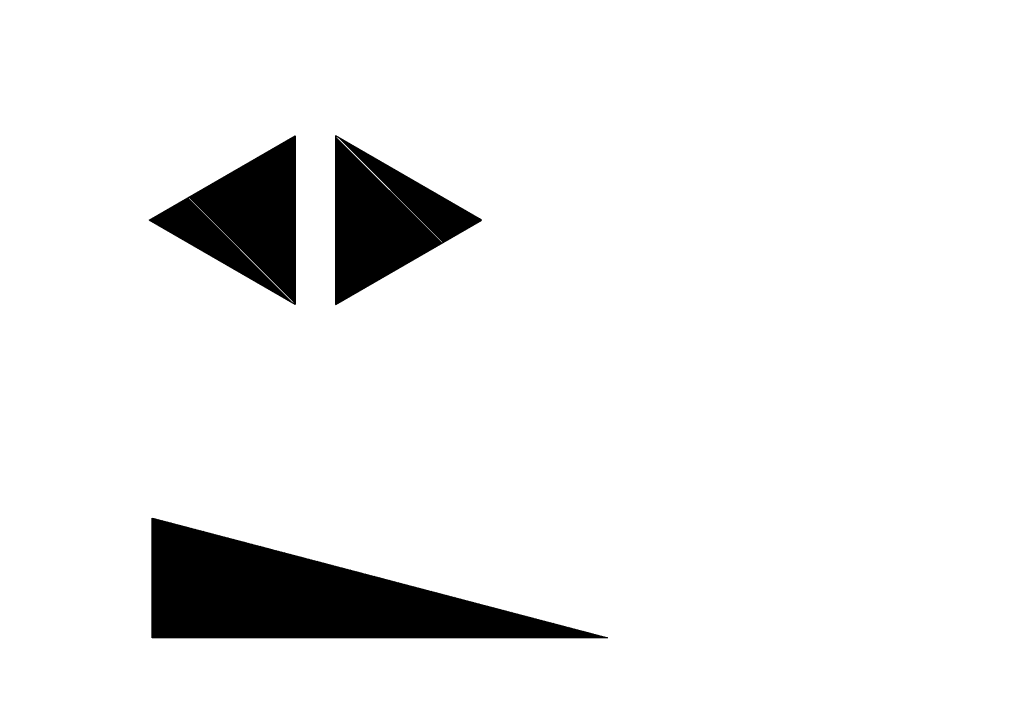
# Model space of a CAD drawing. Extents: x 0 to 1135, y 0 to 420.
# Tile 44 of 50: x 1054 to 1067, y 160 to 169. Entities that reach past the tile are written whole.
import ezdxf

# ---------------------------------------------------------------- set-up
doc = ezdxf.new("R2010")
doc.units = 0
doc.header["$LTSCALE"] = 2
doc.header["$MEASUREMENT"] = 0
doc.linetypes.add('AUSGEZOGEN', pattern=[0])
doc.layers.get('0').update_dxf_attribs({"linetype": 'AUSGEZOGEN'})
doc.layers.add('FBR', color=8, linetype='CONTINUOUS')
doc.layers.add('LEGENDE', color=7, linetype='AUSGEZOGEN')

# ---------------------------------------------------------------- blocks, each defined once
blk = doc.blocks.new('*X17')
at = {"color": 0}
for p, q in [((377.825, 182.257), (377.996, 182.428)), ((377.837, 182.277), (377.993, 182.434)), ((377.849, 182.298), (377.99, 182.439)), ((377.861, 182.319), (377.986, 182.445)), ((377.873, 182.34), (377.983, 182.45)), ((377.885, 182.361), (377.98, 182.456)), ((377.897, 182.382), (377.977, 182.462)), ((377.909, 182.403), (377.973, 182.467)), ((377.921, 182.424), (377.97, 182.473)), ((377.933, 182.445), (377.967, 182.478)), ((377.945, 182.466), (377.964, 182.484)), ((377.607, 181.88), (378.054, 182.327)), ((377.619, 181.901), (378.051, 182.333)), ((377.631, 181.922), (378.048, 182.338)), ((377.644, 181.943), (378.045, 182.344)), ((377.656, 181.964), (378.041, 182.35)), ((377.668, 181.985), (378.038, 182.355)), ((377.68, 182.006), (378.035, 182.361)), ((377.692, 182.027), (378.032, 182.366)), ((377.704, 182.047), (378.028, 182.372)), ((377.716, 182.068), (378.025, 182.378)), ((377.728, 182.089), (378.022, 182.383)), ((377.74, 182.11), (378.019, 182.389)), ((377.752, 182.131), (378.016, 182.394)), ((377.764, 182.152), (378.012, 182.4)), ((377.776, 182.173), (378.009, 182.406)), ((377.788, 182.194), (378.006, 182.411)), ((377.8, 182.215), (378.003, 182.417)), ((377.813, 182.236), (377.999, 182.422)), ((377.39, 181.504), (378.113, 182.226)), ((377.402, 181.525), (378.109, 182.232)), ((377.414, 181.546), (378.106, 182.238)), ((377.426, 181.566), (378.103, 182.243)), ((377.438, 181.587), (378.1, 182.249)), ((377.45, 181.608), (378.096, 182.254)), ((377.462, 181.629), (378.093, 182.26)), ((377.474, 181.65), (378.09, 182.266)), ((377.487, 181.671), (378.087, 182.271)), ((377.499, 181.692), (378.083, 182.277)), ((377.511, 181.713), (378.08, 182.282)), ((377.523, 181.734), (378.077, 182.288)), ((377.535, 181.755), (378.074, 182.294)), ((377.547, 181.776), (378.071, 182.299)), ((377.559, 181.796), (378.067, 182.305)), ((377.571, 181.817), (378.064, 182.31)), ((377.583, 181.838), (378.061, 182.316)), ((377.595, 181.859), (378.058, 182.322)), ((377.173, 181.127), (378.171, 182.125)), ((377.185, 181.148), (378.168, 182.131)), ((377.197, 181.169), (378.164, 182.137)), ((377.209, 181.19), (378.161, 182.142)), ((377.221, 181.211), (378.158, 182.148)), ((377.233, 181.232), (378.155, 182.153)), ((377.245, 181.253), (378.151, 182.159)), ((377.257, 181.274), (378.148, 182.165)), ((377.269, 181.295), (378.145, 182.17)), ((377.281, 181.316), (378.142, 182.176)), ((377.293, 181.336), (378.138, 182.181)), ((377.305, 181.357), (378.135, 182.187)), ((377.318, 181.378), (378.132, 182.193)), ((377.33, 181.399), (378.129, 182.198)), ((377.342, 181.42), (378.126, 182.204)), ((377.354, 181.441), (378.122, 182.209)), ((377.366, 181.462), (378.119, 182.215)), ((377.378, 181.483), (378.116, 182.221)), ((377.107, 180.991), (378.197, 182.081)), ((377.112, 181.023), (378.187, 182.097)), ((377.116, 180.991), (378.2, 182.075)), ((377.124, 181.044), (378.184, 182.103)), ((377.125, 180.991), (378.203, 182.069)), ((377.133, 180.991), (378.206, 182.064)), ((377.136, 181.065), (378.181, 182.109)), ((377.142, 180.991), (378.21, 182.058)), ((377.148, 181.085), (378.177, 182.114)), ((377.151, 180.991), (378.213, 182.053)), ((377.16, 180.991), (378.216, 182.047)), ((377.161, 181.106), (378.174, 182.12)), ((377.169, 180.991), (378.219, 182.041)), ((377.178, 180.991), (378.223, 182.036)), ((377.186, 180.991), (378.226, 182.03)), ((377.195, 180.991), (378.229, 182.025)), ((377.204, 180.991), (378.232, 182.019)), ((377.213, 180.991), (378.236, 182.013)), ((377.222, 180.991), (378.239, 182.008)), ((377.231, 180.991), (378.242, 182.002)), ((377.239, 180.991), (378.245, 181.997)), ((377.248, 180.991), (378.248, 181.991)), ((377.257, 180.991), (378.252, 181.985)), ((377.266, 180.991), (378.255, 181.98)), ((377.275, 180.991), (378.258, 181.974)), ((377.284, 180.991), (378.261, 181.969)), ((377.292, 180.991), (378.265, 181.963)), ((377.301, 180.991), (378.268, 181.957)), ((377.31, 180.991), (378.271, 181.952)), ((377.319, 180.991), (378.274, 181.946)), ((377.328, 180.991), (378.278, 181.941)), ((377.337, 180.991), (378.281, 181.935)), ((377.346, 180.991), (378.284, 181.929)), ((377.354, 180.991), (378.287, 181.924)), ((377.363, 180.991), (378.291, 181.918)), ((377.372, 180.991), (378.294, 181.913)), ((377.381, 180.991), (378.297, 181.907)), ((377.39, 180.991), (378.3, 181.901)), ((377.399, 180.991), (378.303, 181.896)), ((377.407, 180.991), (378.307, 181.89)), ((377.416, 180.991), (378.31, 181.884)), ((377.425, 180.991), (378.313, 181.879)), ((377.434, 180.991), (378.316, 181.873)), ((377.443, 180.991), (378.32, 181.868)), ((377.452, 180.991), (378.323, 181.862)), ((377.46, 180.991), (378.326, 181.856)), ((377.469, 180.991), (378.329, 181.851)), ((377.478, 180.991), (378.333, 181.845)), ((377.487, 180.991), (378.336, 181.84)), ((377.496, 180.991), (378.339, 181.834)), ((377.505, 180.991), (378.342, 181.828)), ((377.513, 180.991), (378.346, 181.823)), ((377.522, 180.991), (378.349, 181.817)), ((377.531, 180.991), (378.352, 181.812)), ((377.54, 180.991), (378.355, 181.806)), ((377.549, 180.991), (378.358, 181.8)), ((377.558, 180.991), (378.362, 181.795)), ((377.566, 180.991), (378.365, 181.789)), ((377.575, 180.991), (378.368, 181.784)), ((377.584, 180.991), (378.371, 181.778)), ((377.593, 180.991), (378.375, 181.772)), ((377.602, 180.991), (378.378, 181.767)), ((377.611, 180.991), (378.381, 181.761)), ((377.62, 180.991), (378.384, 181.756)), ((377.628, 180.991), (378.388, 181.75)), ((377.637, 180.991), (378.391, 181.744)), ((377.646, 180.991), (378.394, 181.739)), ((377.655, 180.991), (378.397, 181.733)), ((377.664, 180.991), (378.401, 181.728)), ((377.673, 180.991), (378.404, 181.722)), ((377.681, 180.991), (378.407, 181.716)), ((377.69, 180.991), (378.41, 181.711)), ((377.699, 180.991), (378.413, 181.705)), ((377.708, 180.991), (378.417, 181.7)), ((377.717, 180.991), (378.42, 181.694)), ((377.726, 180.991), (378.423, 181.688)), ((377.734, 180.991), (378.426, 181.683)), ((377.743, 180.991), (378.43, 181.677)), ((377.752, 180.991), (378.433, 181.672)), ((377.761, 180.991), (378.436, 181.666)), ((377.77, 180.991), (378.439, 181.66)), ((377.779, 180.991), (378.443, 181.655)), ((377.787, 180.991), (378.446, 181.649)), ((377.796, 180.991), (378.449, 181.644)), ((377.805, 180.991), (378.452, 181.638)), ((377.814, 180.991), (378.456, 181.632)), ((377.823, 180.991), (378.459, 181.627)), ((377.832, 180.991), (378.462, 181.621)), ((377.84, 180.991), (378.465, 181.616)), ((377.849, 180.991), (378.468, 181.61)), ((377.858, 180.991), (378.472, 181.604)), ((377.867, 180.991), (378.475, 181.599)), ((377.876, 180.991), (378.478, 181.593)), ((377.885, 180.991), (378.481, 181.588)), ((377.894, 180.991), (378.485, 181.582)), ((377.902, 180.991), (378.488, 181.576)), ((377.911, 180.991), (378.491, 181.571)), ((377.92, 180.991), (378.494, 181.565)), ((377.929, 180.991), (378.498, 181.559)), ((377.938, 180.991), (378.501, 181.554)), ((377.947, 180.991), (378.504, 181.548)), ((377.955, 180.991), (378.507, 181.543)), ((377.964, 180.991), (378.511, 181.537)), ((377.973, 180.991), (378.514, 181.531)), ((377.982, 180.991), (378.517, 181.526)), ((377.991, 180.991), (378.52, 181.52)), ((378, 180.991), (378.523, 181.515)), ((378.008, 180.991), (378.527, 181.509)), ((378.017, 180.991), (378.53, 181.503)), ((378.026, 180.991), (378.533, 181.498)), ((378.035, 180.991), (378.536, 181.492)), ((378.044, 180.991), (378.54, 181.487)), ((378.053, 180.991), (378.543, 181.481)), ((378.061, 180.991), (378.546, 181.475)), ((378.07, 180.991), (378.549, 181.47)), ((378.079, 180.991), (378.553, 181.464)), ((378.088, 180.991), (378.556, 181.459)), ((378.097, 180.991), (378.559, 181.453)), ((378.106, 180.991), (378.562, 181.447)), ((378.114, 180.991), (378.565, 181.442)), ((378.123, 180.991), (378.569, 181.436)), ((378.132, 180.991), (378.572, 181.431)), ((378.141, 180.991), (378.575, 181.425)), ((378.15, 180.991), (378.578, 181.419)), ((378.159, 180.991), (378.582, 181.414)), ((378.168, 180.991), (378.585, 181.408)), ((378.176, 180.991), (378.588, 181.403)), ((378.185, 180.991), (378.591, 181.397)), ((378.194, 180.991), (378.595, 181.391)), ((378.203, 180.991), (378.598, 181.386)), ((378.212, 180.991), (378.601, 181.38)), ((378.221, 180.991), (378.604, 181.375)), ((378.229, 180.991), (378.608, 181.369)), ((378.238, 180.991), (378.611, 181.363)), ((378.247, 180.991), (378.614, 181.358)), ((378.256, 180.991), (378.617, 181.352)), ((378.265, 180.991), (378.62, 181.347)), ((378.274, 180.991), (378.624, 181.341)), ((378.282, 180.991), (378.627, 181.335)), ((378.291, 180.991), (378.63, 181.33)), ((378.3, 180.991), (378.633, 181.324)), ((378.309, 180.991), (378.637, 181.319)), ((378.318, 180.991), (378.64, 181.313)), ((378.327, 180.991), (378.643, 181.307)), ((378.335, 180.991), (378.646, 181.302)), ((378.344, 180.991), (378.65, 181.296)), ((378.353, 180.991), (378.653, 181.291)), ((378.362, 180.991), (378.656, 181.285)), ((378.371, 180.991), (378.659, 181.279)), ((378.38, 180.991), (378.663, 181.274)), ((378.388, 180.991), (378.666, 181.268)), ((378.397, 180.991), (378.669, 181.262)), ((378.406, 180.991), (378.672, 181.257)), ((378.415, 180.991), (378.675, 181.251)), ((378.424, 180.991), (378.679, 181.246)), ((378.433, 180.991), (378.682, 181.24)), ((378.442, 180.991), (378.685, 181.234)), ((378.45, 180.991), (378.688, 181.229)), ((378.459, 180.991), (378.692, 181.223)), ((378.468, 180.991), (378.695, 181.218)), ((378.477, 180.991), (378.698, 181.212)), ((378.486, 180.991), (378.701, 181.206)), ((378.495, 180.991), (378.705, 181.201)), ((378.503, 180.991), (378.708, 181.195)), ((378.512, 180.991), (378.711, 181.19)), ((378.521, 180.991), (378.714, 181.184)), ((378.53, 180.991), (378.718, 181.178)), ((378.539, 180.991), (378.721, 181.173)), ((378.548, 180.991), (378.724, 181.167)), ((378.556, 180.991), (378.727, 181.162)), ((378.565, 180.991), (378.73, 181.156)), ((378.574, 180.991), (378.734, 181.15)), ((378.583, 180.991), (378.737, 181.145)), ((378.592, 180.991), (378.74, 181.139)), ((378.601, 180.991), (378.743, 181.134)), ((378.609, 180.991), (378.747, 181.128)), ((378.618, 180.991), (378.75, 181.122)), ((378.627, 180.991), (378.753, 181.117)), ((378.636, 180.991), (378.756, 181.111)), ((378.645, 180.991), (378.76, 181.106)), ((378.654, 180.991), (378.763, 181.1)), ((378.662, 180.991), (378.766, 181.094)), ((378.671, 180.991), (378.769, 181.089)), ((378.68, 180.991), (378.773, 181.083)), ((378.689, 180.991), (378.776, 181.078)), ((378.698, 180.991), (378.779, 181.072)), ((378.707, 180.991), (378.782, 181.066)), ((378.716, 180.991), (378.785, 181.061)), ((378.724, 180.991), (378.789, 181.055)), ((378.733, 180.991), (378.792, 181.05)), ((378.742, 180.991), (378.795, 181.044)), ((378.751, 180.991), (378.798, 181.038)), ((378.76, 180.991), (378.802, 181.033)), ((378.769, 180.991), (378.805, 181.027)), ((378.777, 180.991), (378.808, 181.022)), ((378.786, 180.991), (378.811, 181.016)), ((378.795, 180.991), (378.815, 181.01)), ((378.804, 180.991), (378.818, 181.005)), ((378.813, 180.991), (378.821, 180.999)), ((377.099, 180.568), (377.108, 180.577)), ((377.102, 180.562), (377.117, 180.577)), ((377.106, 180.556), (377.126, 180.577)), ((377.109, 180.551), (377.135, 180.577)), ((377.112, 180.545), (377.144, 180.577)), ((377.115, 180.54), (377.153, 180.577)), ((377.119, 180.534), (377.161, 180.577)), ((377.122, 180.528), (377.17, 180.577)), ((377.125, 180.523), (377.179, 180.577)), ((377.128, 180.517), (377.188, 180.577)), ((377.131, 180.512), (377.197, 180.577)), ((377.135, 180.506), (377.206, 180.577)), ((377.138, 180.5), (377.214, 180.577)), ((377.141, 180.495), (377.223, 180.577)), ((377.144, 180.489), (377.232, 180.577)), ((377.148, 180.484), (377.241, 180.577)), ((377.151, 180.478), (377.25, 180.577)), ((377.154, 180.472), (377.259, 180.577)), ((377.157, 180.467), (377.267, 180.577)), ((377.161, 180.461), (377.276, 180.577)), ((377.164, 180.456), (377.285, 180.577)), ((377.167, 180.45), (377.294, 180.577)), ((377.17, 180.444), (377.303, 180.577)), ((377.174, 180.439), (377.312, 180.577)), ((377.177, 180.433), (377.32, 180.577)), ((377.18, 180.428), (377.329, 180.577)), ((377.183, 180.422), (377.338, 180.577)), ((377.186, 180.416), (377.347, 180.577)), ((377.19, 180.411), (377.356, 180.577)), ((377.193, 180.405), (377.365, 180.577)), ((377.196, 180.4), (377.373, 180.577)), ((377.199, 180.394), (377.382, 180.577)), ((377.203, 180.388), (377.391, 180.577)), ((377.206, 180.383), (377.4, 180.577)), ((377.209, 180.377), (377.409, 180.577)), ((377.212, 180.372), (377.418, 180.577)), ((377.216, 180.366), (377.427, 180.577)), ((377.219, 180.36), (377.435, 180.577)), ((377.222, 180.355), (377.444, 180.577)), ((377.225, 180.349), (377.453, 180.577)), ((377.229, 180.344), (377.462, 180.577)), ((377.232, 180.338), (377.471, 180.577)), ((377.235, 180.332), (377.48, 180.577)), ((377.238, 180.327), (377.488, 180.577)), ((377.241, 180.321), (377.497, 180.577)), ((377.245, 180.315), (377.506, 180.577)), ((377.248, 180.31), (377.515, 180.577)), ((377.251, 180.304), (377.524, 180.577)), ((377.254, 180.299), (377.533, 180.577)), ((377.258, 180.293), (377.541, 180.577)), ((377.261, 180.287), (377.55, 180.577)), ((377.264, 180.282), (377.559, 180.577)), ((377.267, 180.276), (377.568, 180.577)), ((377.271, 180.271), (377.577, 180.577)), ((377.274, 180.265), (377.586, 180.577)), ((377.277, 180.259), (377.594, 180.577)), ((377.28, 180.254), (377.603, 180.577)), ((377.284, 180.248), (377.612, 180.577)), ((377.287, 180.243), (377.621, 180.577)), ((377.29, 180.237), (377.63, 180.577)), ((377.293, 180.231), (377.639, 180.577)), ((377.296, 180.226), (377.647, 180.577)), ((377.3, 180.22), (377.656, 180.577)), ((377.303, 180.215), (377.665, 180.577)), ((377.306, 180.209), (377.674, 180.577)), ((377.309, 180.203), (377.683, 180.577)), ((377.313, 180.198), (377.692, 180.577)), ((377.316, 180.192), (377.701, 180.577)), ((377.319, 180.187), (377.709, 180.577)), ((377.322, 180.181), (377.718, 180.577)), ((377.326, 180.175), (377.727, 180.577)), ((377.329, 180.17), (377.736, 180.577)), ((377.332, 180.164), (377.745, 180.577)), ((377.335, 180.159), (377.754, 180.577)), ((377.339, 180.153), (377.762, 180.577)), ((377.342, 180.147), (377.771, 180.577)), ((377.345, 180.142), (377.78, 180.577)), ((377.348, 180.136), (377.789, 180.577)), ((377.351, 180.131), (377.798, 180.577)), ((377.355, 180.125), (377.807, 180.577)), ((377.358, 180.119), (377.815, 180.577)), ((377.361, 180.114), (377.824, 180.577)), ((377.364, 180.108), (377.833, 180.577)), ((377.368, 180.103), (377.842, 180.577)), ((377.371, 180.097), (377.851, 180.577)), ((377.374, 180.091), (377.86, 180.577)), ((377.377, 180.086), (377.868, 180.577)), ((377.381, 180.08), (377.877, 180.577)), ((377.384, 180.075), (377.886, 180.577)), ((377.387, 180.069), (377.895, 180.577)), ((377.39, 180.063), (377.904, 180.577)), ((377.394, 180.058), (377.913, 180.577)), ((377.397, 180.052), (377.921, 180.577)), ((377.4, 180.047), (377.93, 180.577)), ((377.403, 180.041), (377.939, 180.577)), ((377.406, 180.035), (377.948, 180.577)), ((377.41, 180.03), (377.957, 180.577)), ((377.413, 180.024), (377.966, 180.577)), ((377.416, 180.018), (377.975, 180.577)), ((377.419, 180.013), (377.983, 180.577)), ((377.423, 180.007), (377.992, 180.577)), ((377.426, 180.002), (378.001, 180.577)), ((377.429, 179.996), (378.01, 180.577)), ((377.432, 179.99), (378.019, 180.577)), ((377.436, 179.985), (378.028, 180.577)), ((377.439, 179.979), (378.036, 180.577)), ((377.442, 179.974), (378.045, 180.577)), ((377.445, 179.968), (378.054, 180.577)), ((377.449, 179.962), (378.063, 180.577)), ((377.452, 179.957), (378.072, 180.577)), ((377.455, 179.951), (378.081, 180.577)), ((377.458, 179.946), (378.089, 180.577)), ((377.461, 179.94), (378.098, 180.577)), ((377.465, 179.934), (378.107, 180.577)), ((377.468, 179.929), (378.116, 180.577)), ((377.471, 179.923), (378.125, 180.577)), ((377.474, 179.918), (378.134, 180.577)), ((377.478, 179.912), (378.142, 180.577)), ((377.481, 179.906), (378.151, 180.577)), ((377.484, 179.901), (378.16, 180.577)), ((377.487, 179.895), (378.169, 180.577)), ((377.491, 179.89), (378.178, 180.577)), ((377.494, 179.884), (378.187, 180.577)), ((377.497, 179.878), (378.196, 180.577)), ((377.5, 179.873), (378.204, 180.577)), ((377.504, 179.867), (378.213, 180.577)), ((377.507, 179.862), (378.222, 180.577)), ((377.51, 179.856), (378.231, 180.577)), ((377.513, 179.85), (378.24, 180.577)), ((377.516, 179.845), (378.249, 180.577)), ((377.52, 179.839), (378.257, 180.577)), ((377.523, 179.834), (378.266, 180.577)), ((377.526, 179.828), (378.275, 180.577)), ((377.529, 179.822), (378.284, 180.577)), ((377.533, 179.817), (378.293, 180.577)), ((377.536, 179.811), (378.302, 180.577)), ((377.539, 179.806), (378.31, 180.577)), ((377.542, 179.8), (378.319, 180.577)), ((377.546, 179.794), (378.328, 180.577)), ((377.549, 179.789), (378.337, 180.577)), ((377.552, 179.783), (378.346, 180.577)), ((377.555, 179.778), (378.355, 180.577)), ((377.559, 179.772), (378.363, 180.577)), ((377.562, 179.766), (378.372, 180.577)), ((377.565, 179.761), (378.381, 180.577)), ((377.568, 179.755), (378.39, 180.577)), ((377.571, 179.75), (378.399, 180.577)), ((377.575, 179.744), (378.408, 180.577)), ((377.578, 179.738), (378.416, 180.577)), ((377.581, 179.733), (378.425, 180.577)), ((377.584, 179.727), (378.434, 180.577)), ((377.588, 179.722), (378.443, 180.577)), ((377.591, 179.716), (378.452, 180.577)), ((377.594, 179.71), (378.461, 180.577)), ((377.597, 179.705), (378.47, 180.577)), ((377.601, 179.699), (378.478, 180.577)), ((377.604, 179.693), (378.487, 180.577)), ((377.607, 179.688), (378.496, 180.577)), ((377.61, 179.682), (378.505, 180.577)), ((377.614, 179.677), (378.514, 180.577)), ((377.617, 179.671), (378.523, 180.577)), ((377.62, 179.665), (378.531, 180.577)), ((377.623, 179.66), (378.54, 180.577)), ((377.626, 179.654), (378.549, 180.577)), ((377.63, 179.649), (378.558, 180.577)), ((377.633, 179.643), (378.567, 180.577)), ((377.636, 179.637), (378.576, 180.577)), ((377.639, 179.632), (378.584, 180.577)), ((377.643, 179.626), (378.593, 180.577)), ((377.646, 179.621), (378.602, 180.577)), ((377.649, 179.615), (378.611, 180.577)), ((377.652, 179.609), (378.62, 180.577)), ((377.656, 179.604), (378.629, 180.577)), ((377.659, 179.598), (378.637, 180.577)), ((377.662, 179.593), (378.646, 180.577)), ((377.665, 179.587), (378.655, 180.577)), ((377.669, 179.581), (378.664, 180.577)), ((377.672, 179.576), (378.673, 180.577)), ((377.675, 179.57), (378.682, 180.577)), ((377.678, 179.565), (378.69, 180.577)), ((377.681, 179.559), (378.699, 180.577)), ((377.685, 179.553), (378.708, 180.577)), ((377.688, 179.548), (378.717, 180.577)), ((377.691, 179.542), (378.726, 180.577)), ((377.694, 179.537), (378.735, 180.577)), ((377.698, 179.531), (378.744, 180.577)), ((377.701, 179.525), (378.752, 180.577)), ((377.704, 179.52), (378.761, 180.577)), ((377.707, 179.514), (378.77, 180.577)), ((377.711, 179.509), (378.779, 180.577)), ((377.714, 179.503), (378.788, 180.577)), ((377.717, 179.497), (378.797, 180.577)), ((377.72, 179.492), (378.805, 180.577)), ((377.724, 179.486), (378.814, 180.577)), ((377.733, 179.469), (378.806, 180.542)), ((377.736, 179.464), (378.794, 180.521)), ((377.74, 179.458), (378.781, 180.5)), ((377.743, 179.453), (378.769, 180.479)), ((377.746, 179.447), (378.757, 180.458)), ((377.749, 179.441), (378.745, 180.437)), ((377.753, 179.436), (378.733, 180.416)), ((377.756, 179.43), (378.721, 180.395)), ((377.759, 179.425), (378.709, 180.374)), ((377.762, 179.419), (378.697, 180.353)), ((377.766, 179.413), (378.685, 180.333)), ((377.769, 179.408), (378.673, 180.312)), ((377.772, 179.402), (378.661, 180.291)), ((377.775, 179.396), (378.649, 180.27)), ((377.779, 179.391), (378.637, 180.249)), ((377.782, 179.385), (378.624, 180.228)), ((377.785, 179.38), (378.612, 180.207)), ((377.788, 179.374), (378.6, 180.186)), ((377.791, 179.368), (378.588, 180.165)), ((377.795, 179.363), (378.576, 180.144)), ((377.798, 179.357), (378.564, 180.123)), ((377.801, 179.352), (378.552, 180.103)), ((377.804, 179.346), (378.54, 180.082)), ((377.808, 179.34), (378.528, 180.061)), ((377.811, 179.335), (378.516, 180.04)), ((377.814, 179.329), (378.504, 180.019)), ((377.817, 179.324), (378.492, 179.998)), ((377.821, 179.318), (378.48, 179.977)), ((377.824, 179.312), (378.468, 179.956)), ((377.827, 179.307), (378.455, 179.935)), ((377.83, 179.301), (378.443, 179.914)), ((377.834, 179.296), (378.431, 179.893)), ((377.837, 179.29), (378.419, 179.872)), ((377.84, 179.284), (378.407, 179.852)), ((377.843, 179.279), (378.395, 179.831)), ((377.846, 179.273), (378.383, 179.81)), ((377.85, 179.268), (378.371, 179.789)), ((377.853, 179.262), (378.359, 179.768)), ((377.856, 179.256), (378.347, 179.747)), ((377.859, 179.251), (378.335, 179.726)), ((377.863, 179.245), (378.323, 179.705)), ((377.866, 179.24), (378.311, 179.684)), ((377.869, 179.234), (378.298, 179.663)), ((377.872, 179.228), (378.286, 179.642)), ((377.876, 179.223), (378.274, 179.622)), ((377.879, 179.217), (378.262, 179.601)), ((377.882, 179.212), (378.25, 179.58)), ((377.885, 179.206), (378.238, 179.559)), ((377.889, 179.2), (378.226, 179.538)), ((377.892, 179.195), (378.214, 179.517)), ((377.895, 179.189), (378.202, 179.496)), ((377.898, 179.184), (378.19, 179.475)), ((377.901, 179.178), (378.178, 179.454)), ((377.905, 179.172), (378.166, 179.433)), ((377.908, 179.167), (378.154, 179.412)), ((377.911, 179.161), (378.142, 179.391)), ((377.914, 179.156), (378.129, 179.371)), ((377.918, 179.15), (378.117, 179.35)), ((377.921, 179.144), (378.105, 179.329)), ((377.924, 179.139), (378.093, 179.308)), ((377.927, 179.133), (378.081, 179.287)), ((377.931, 179.128), (378.069, 179.266)), ((377.934, 179.122), (378.057, 179.245)), ((377.937, 179.116), (378.045, 179.224)), ((377.94, 179.111), (378.033, 179.203)), ((377.944, 179.105), (378.021, 179.182)), ((377.947, 179.1), (378.009, 179.161)), ((377.95, 179.094), (377.997, 179.141)), ((377.953, 179.088), (377.985, 179.12)), ((377.956, 179.083), (377.972, 179.099))]:
    blk.add_line(p, q, dxfattribs=at)
blk = doc.blocks.new('HOCHP')
for points in [[(-0.012, 2.235), (-1.148, 0.268), (1.124, 0.268)], [(-0.012, -2.242), (-1.148, -0.275), (1.124, -0.275)]]:
    blk.add_lwpolyline(points, close=True)
at = {"xscale": 1.311372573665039, "yscale": 1.311372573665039, "zscale": 1.311372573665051}
blk.add_blockref('*X17', (-495.658, -237.078), dxfattribs=at)
blk = doc.blocks.new('*X16')
at = {"color": 0}
for p, q in [((725.827, 193.844), (727.436, 195.453)), ((725.827, 193.853), (727.427, 195.453)), ((725.827, 193.861), (727.418, 195.453)), ((725.827, 193.87), (727.409, 195.453)), ((725.827, 193.879), (727.401, 195.453)), ((725.827, 193.888), (727.392, 195.453)), ((725.827, 193.897), (727.383, 195.453)), ((725.827, 193.906), (727.374, 195.453)), ((725.827, 193.914), (727.365, 195.453)), ((725.827, 193.923), (727.356, 195.453)), ((725.827, 193.932), (727.347, 195.453)), ((725.827, 193.941), (727.339, 195.453)), ((725.827, 193.95), (727.33, 195.453)), ((725.827, 193.959), (727.321, 195.453)), ((725.827, 193.967), (727.312, 195.453)), ((725.827, 193.976), (727.303, 195.453)), ((725.827, 193.985), (727.294, 195.453)), ((725.827, 193.994), (727.286, 195.453)), ((725.827, 194.003), (727.277, 195.453)), ((725.827, 194.012), (727.268, 195.453)), ((725.827, 194.02), (727.259, 195.453)), ((725.827, 194.029), (727.25, 195.453)), ((725.827, 194.038), (727.241, 195.453)), ((725.827, 194.047), (727.233, 195.453)), ((725.827, 194.056), (727.224, 195.453)), ((725.827, 194.065), (727.215, 195.453)), ((725.827, 194.073), (727.206, 195.453)), ((725.827, 194.082), (727.197, 195.453)), ((725.827, 194.091), (727.188, 195.453)), ((725.827, 194.1), (727.18, 195.453)), ((725.827, 194.109), (727.171, 195.453)), ((725.827, 194.118), (727.162, 195.453)), ((725.827, 194.127), (727.153, 195.453)), ((725.827, 194.135), (727.144, 195.453)), ((725.827, 194.144), (727.135, 195.453)), ((725.827, 194.153), (727.127, 195.453)), ((725.827, 194.162), (727.118, 195.453)), ((725.827, 194.171), (727.109, 195.453)), ((725.827, 194.18), (727.1, 195.453)), ((725.827, 194.188), (727.091, 195.453)), ((725.827, 194.197), (727.082, 195.453)), ((725.827, 194.206), (727.073, 195.453)), ((725.827, 194.215), (727.065, 195.453)), ((725.827, 194.224), (727.056, 195.453)), ((725.827, 194.233), (727.047, 195.453)), ((725.827, 194.241), (727.038, 195.453)), ((725.827, 194.25), (727.029, 195.453)), ((725.827, 194.259), (727.02, 195.453)), ((725.827, 194.268), (727.012, 195.453)), ((725.827, 194.277), (727.003, 195.453)), ((725.827, 194.286), (726.994, 195.453)), ((725.827, 194.294), (726.985, 195.453)), ((725.827, 194.303), (726.976, 195.453)), ((725.827, 194.312), (726.967, 195.453)), ((725.827, 194.321), (726.959, 195.453)), ((725.827, 194.33), (726.95, 195.453)), ((725.827, 194.339), (726.941, 195.453)), ((725.827, 194.348), (726.932, 195.453)), ((725.827, 194.356), (726.923, 195.453)), ((725.827, 194.365), (726.914, 195.453)), ((725.827, 194.374), (726.906, 195.453)), ((725.827, 194.383), (726.897, 195.453)), ((725.827, 194.392), (726.888, 195.453)), ((725.827, 194.401), (726.879, 195.453)), ((725.827, 194.409), (726.87, 195.453)), ((725.827, 194.418), (726.861, 195.453)), ((725.827, 194.427), (726.853, 195.453)), ((725.827, 194.436), (726.844, 195.453)), ((725.827, 194.445), (726.835, 195.453)), ((725.827, 194.454), (726.826, 195.453)), ((725.827, 194.462), (726.817, 195.453)), ((725.827, 194.471), (726.808, 195.453)), ((725.827, 194.48), (726.799, 195.453)), ((725.827, 194.489), (726.791, 195.453)), ((725.827, 194.498), (726.782, 195.453)), ((725.827, 194.507), (726.773, 195.453)), ((725.827, 194.515), (726.764, 195.453)), ((725.827, 194.524), (726.755, 195.453)), ((725.827, 194.533), (726.746, 195.453)), ((725.827, 194.542), (726.738, 195.453)), ((725.827, 194.551), (726.729, 195.453)), ((725.827, 194.56), (726.72, 195.453)), ((725.827, 194.568), (726.711, 195.453)), ((725.827, 194.577), (726.702, 195.453)), ((725.827, 194.586), (726.693, 195.453)), ((725.827, 194.595), (726.685, 195.453)), ((725.827, 194.604), (726.676, 195.453)), ((725.827, 194.613), (726.667, 195.453)), ((725.827, 194.622), (726.658, 195.453)), ((725.827, 194.63), (726.649, 195.453)), ((725.827, 194.639), (726.64, 195.453)), ((725.827, 194.648), (726.632, 195.453)), ((725.827, 194.657), (726.623, 195.453)), ((725.827, 194.666), (726.614, 195.453)), ((725.827, 194.675), (726.605, 195.453)), ((725.827, 194.683), (726.596, 195.453)), ((725.827, 194.692), (726.587, 195.453)), ((725.827, 194.701), (726.579, 195.453)), ((725.827, 194.71), (726.57, 195.453)), ((725.827, 194.719), (726.561, 195.453)), ((725.827, 194.728), (726.552, 195.453)), ((725.827, 194.736), (726.543, 195.453)), ((725.827, 194.745), (726.534, 195.453)), ((725.827, 194.754), (726.525, 195.453)), ((725.827, 194.763), (726.517, 195.453)), ((725.827, 194.772), (726.508, 195.453)), ((725.827, 194.781), (726.499, 195.453)), ((725.827, 194.789), (726.49, 195.453)), ((725.827, 194.798), (726.481, 195.453)), ((725.827, 194.807), (726.472, 195.453)), ((725.827, 194.816), (726.464, 195.453)), ((725.827, 194.825), (726.455, 195.453)), ((725.827, 194.834), (726.446, 195.453)), ((725.827, 194.842), (726.437, 195.453)), ((725.827, 194.851), (726.428, 195.453)), ((725.827, 194.86), (726.419, 195.453)), ((725.827, 194.869), (726.411, 195.453)), ((725.827, 194.878), (726.402, 195.453)), ((725.827, 194.887), (726.393, 195.453)), ((725.827, 194.896), (726.384, 195.453)), ((725.827, 194.904), (726.375, 195.453)), ((725.827, 194.913), (726.366, 195.453)), ((725.827, 194.922), (726.358, 195.453)), ((725.827, 194.931), (726.349, 195.453)), ((725.827, 194.94), (726.34, 195.453)), ((725.827, 194.949), (726.331, 195.453)), ((725.827, 194.957), (726.322, 195.453)), ((725.827, 194.966), (726.313, 195.453)), ((725.827, 194.975), (726.305, 195.453)), ((725.827, 194.984), (726.296, 195.453)), ((725.827, 194.993), (726.287, 195.453)), ((725.827, 195.002), (726.278, 195.453)), ((725.827, 195.01), (726.269, 195.453)), ((725.827, 195.019), (726.26, 195.453)), ((725.827, 195.028), (726.251, 195.453)), ((725.827, 195.037), (726.243, 195.453)), ((725.827, 195.046), (726.234, 195.453)), ((725.827, 195.055), (726.225, 195.453)), ((725.827, 195.063), (726.216, 195.453)), ((725.827, 195.072), (726.207, 195.453)), ((725.827, 195.081), (726.198, 195.453)), ((725.827, 195.09), (726.19, 195.453)), ((725.827, 195.099), (726.181, 195.453)), ((725.827, 195.108), (726.172, 195.453)), ((725.827, 195.116), (726.163, 195.453)), ((725.827, 195.125), (726.154, 195.453)), ((725.827, 195.134), (726.145, 195.453)), ((725.827, 195.143), (726.137, 195.453)), ((725.827, 195.152), (726.128, 195.453)), ((725.827, 195.161), (726.119, 195.453)), ((725.827, 195.17), (726.11, 195.453)), ((725.827, 195.178), (726.101, 195.453)), ((725.827, 195.187), (726.092, 195.453)), ((725.827, 195.196), (726.084, 195.453)), ((725.827, 195.205), (726.075, 195.453)), ((725.827, 195.214), (726.066, 195.453)), ((725.827, 195.223), (726.057, 195.453)), ((725.827, 195.231), (726.048, 195.453)), ((725.827, 195.24), (726.039, 195.453)), ((725.827, 195.249), (726.031, 195.453)), ((725.827, 195.258), (726.022, 195.453)), ((725.827, 195.267), (726.013, 195.453)), ((725.827, 195.276), (726.004, 195.453)), ((725.827, 195.284), (725.995, 195.453)), ((725.827, 195.293), (725.986, 195.453)), ((725.827, 195.302), (725.977, 195.453)), ((725.827, 195.311), (725.969, 195.453)), ((725.827, 195.32), (725.96, 195.453)), ((725.827, 195.329), (725.951, 195.453)), ((725.827, 195.337), (725.942, 195.453)), ((725.827, 195.346), (725.933, 195.453)), ((725.827, 195.355), (725.924, 195.453)), ((725.827, 195.364), (725.916, 195.453)), ((725.827, 195.373), (725.907, 195.453)), ((725.827, 195.382), (725.898, 195.453)), ((725.827, 195.39), (725.889, 195.453)), ((725.827, 195.399), (725.88, 195.453)), ((725.827, 195.408), (725.871, 195.453)), ((725.827, 195.417), (725.863, 195.453)), ((725.827, 195.426), (725.854, 195.453)), ((725.827, 195.435), (725.845, 195.453)), ((725.827, 195.444), (725.836, 195.453)), ((725.827, 193.826), (727.433, 195.433)), ((725.827, 193.817), (727.43, 195.421)), ((725.827, 193.808), (727.427, 195.409)), ((725.827, 193.799), (727.424, 195.397)), ((725.827, 193.791), (727.421, 195.385)), ((725.827, 193.782), (727.418, 195.373)), ((725.827, 193.773), (727.414, 195.361)), ((725.827, 193.764), (727.411, 195.349)), ((725.827, 193.755), (727.408, 195.337)), ((725.827, 193.746), (727.405, 195.325)), ((725.827, 193.738), (727.402, 195.313)), ((725.827, 193.729), (727.399, 195.301)), ((725.827, 193.72), (727.395, 195.289)), ((725.827, 193.711), (727.392, 195.277)), ((725.827, 193.702), (727.389, 195.265)), ((725.827, 193.693), (727.386, 195.253)), ((725.827, 193.685), (727.383, 195.241)), ((725.827, 193.676), (727.38, 195.229)), ((725.827, 193.667), (727.377, 195.217)), ((725.827, 193.658), (727.373, 195.205)), ((725.827, 193.649), (727.37, 195.193)), ((725.827, 193.64), (727.367, 195.181)), ((725.827, 193.632), (727.364, 195.169)), ((725.827, 193.623), (727.361, 195.157)), ((725.827, 193.614), (727.358, 195.145)), ((725.827, 193.605), (727.354, 195.133)), ((725.827, 193.596), (727.351, 195.121)), ((725.827, 193.587), (727.348, 195.109)), ((725.827, 193.579), (727.345, 195.097)), ((725.827, 193.57), (727.342, 195.085)), ((725.827, 193.561), (727.339, 195.073)), ((725.827, 193.552), (727.336, 195.061)), ((725.827, 193.543), (727.332, 195.049)), ((725.827, 193.534), (727.329, 195.037)), ((725.827, 193.525), (727.326, 195.025)), ((725.827, 193.517), (727.323, 195.013)), ((725.827, 193.508), (727.32, 195.001)), ((725.827, 193.499), (727.317, 194.989)), ((725.827, 193.49), (727.313, 194.977)), ((725.827, 193.481), (727.31, 194.965)), ((725.827, 193.472), (727.307, 194.953)), ((725.827, 193.464), (727.304, 194.941)), ((725.827, 193.455), (727.301, 194.929)), ((725.827, 193.446), (727.298, 194.917)), ((725.827, 193.437), (727.295, 194.905)), ((725.827, 193.428), (727.291, 194.893)), ((725.827, 193.419), (727.288, 194.881)), ((725.827, 193.411), (727.285, 194.869)), ((725.827, 193.402), (727.282, 194.857)), ((725.827, 193.393), (727.279, 194.845)), ((725.827, 193.384), (727.276, 194.833)), ((725.827, 193.375), (727.272, 194.821)), ((725.827, 193.366), (727.269, 194.809)), ((725.827, 193.358), (727.266, 194.797)), ((725.827, 193.349), (727.263, 194.785)), ((725.827, 193.34), (727.26, 194.773)), ((725.827, 193.331), (727.257, 194.761)), ((725.827, 193.322), (727.254, 194.749)), ((725.827, 193.313), (727.25, 194.737)), ((725.827, 193.305), (727.247, 194.725)), ((725.827, 193.296), (727.244, 194.713)), ((725.827, 193.287), (727.241, 194.701)), ((725.827, 193.278), (727.238, 194.689)), ((725.827, 193.269), (727.235, 194.677)), ((725.827, 193.26), (727.231, 194.665)), ((725.827, 193.251), (727.228, 194.653)), ((725.827, 193.243), (727.225, 194.641)), ((725.827, 193.234), (727.222, 194.629)), ((725.827, 193.225), (727.219, 194.617)), ((725.827, 193.216), (727.216, 194.605)), ((725.827, 193.207), (727.213, 194.593)), ((725.827, 193.198), (727.209, 194.581)), ((725.827, 193.19), (727.206, 194.569)), ((725.827, 193.181), (727.203, 194.557)), ((725.827, 193.172), (727.2, 194.545)), ((725.827, 193.163), (727.197, 194.533)), ((725.827, 193.154), (727.194, 194.521)), ((725.827, 193.145), (727.19, 194.509)), ((725.827, 193.137), (727.187, 194.497)), ((725.827, 193.128), (727.184, 194.485)), ((725.827, 193.119), (727.181, 194.473)), ((725.827, 193.11), (727.178, 194.461)), ((725.827, 193.101), (727.175, 194.449)), ((725.827, 193.092), (727.172, 194.437)), ((725.827, 193.084), (727.168, 194.425)), ((725.827, 193.075), (727.165, 194.413)), ((725.827, 193.066), (727.162, 194.401)), ((725.827, 193.057), (727.159, 194.389)), ((725.827, 193.048), (727.156, 194.377)), ((725.827, 193.039), (727.153, 194.365)), ((725.827, 193.031), (727.149, 194.353)), ((725.827, 193.022), (727.146, 194.341)), ((725.827, 193.013), (727.143, 194.329)), ((725.827, 193.004), (727.14, 194.317)), ((725.827, 192.995), (727.137, 194.305)), ((725.827, 192.986), (727.134, 194.293)), ((725.827, 192.977), (727.131, 194.281)), ((725.827, 192.969), (727.127, 194.269)), ((725.827, 192.96), (727.124, 194.257)), ((725.827, 192.951), (727.121, 194.245)), ((725.827, 192.942), (727.118, 194.233)), ((725.827, 192.933), (727.115, 194.221)), ((725.827, 192.924), (727.112, 194.209)), ((725.827, 192.916), (727.108, 194.197)), ((725.827, 192.907), (727.105, 194.185)), ((725.827, 192.898), (727.102, 194.173)), ((725.827, 192.889), (727.099, 194.161)), ((725.827, 192.88), (727.096, 194.15)), ((725.827, 192.871), (727.093, 194.138)), ((725.827, 192.863), (727.09, 194.126)), ((725.827, 192.854), (727.086, 194.114)), ((725.827, 192.845), (727.083, 194.102)), ((725.827, 192.836), (727.08, 194.09)), ((725.827, 192.827), (727.077, 194.078)), ((725.827, 192.818), (727.074, 194.066)), ((725.827, 192.81), (727.071, 194.054)), ((725.827, 192.801), (727.068, 194.042)), ((725.827, 192.792), (727.064, 194.03)), ((725.827, 192.783), (727.061, 194.018)), ((725.827, 192.774), (727.058, 194.006)), ((725.827, 192.765), (727.055, 193.994)), ((725.827, 192.757), (727.052, 193.982)), ((725.827, 192.748), (727.049, 193.97)), ((725.827, 192.739), (727.045, 193.958)), ((725.827, 192.73), (727.042, 193.946)), ((725.827, 192.721), (727.039, 193.934)), ((725.827, 192.712), (727.036, 193.922)), ((725.827, 192.703), (727.033, 193.91)), ((725.827, 192.695), (727.03, 193.898)), ((725.827, 192.686), (727.027, 193.886)), ((725.827, 192.677), (727.023, 193.874)), ((725.827, 192.668), (727.02, 193.862)), ((725.827, 192.659), (727.017, 193.85)), ((725.827, 192.65), (727.014, 193.838)), ((725.827, 192.642), (727.011, 193.826)), ((725.827, 192.633), (727.008, 193.814)), ((725.827, 192.624), (727.004, 193.802)), ((725.827, 192.615), (727.001, 193.79)), ((725.827, 192.606), (726.998, 193.778)), ((725.827, 192.597), (726.995, 193.766)), ((725.827, 192.589), (726.992, 193.754)), ((725.827, 192.58), (726.989, 193.742)), ((725.827, 192.571), (726.986, 193.73)), ((725.827, 192.562), (726.982, 193.718)), ((725.827, 192.553), (726.979, 193.706)), ((725.827, 192.544), (726.976, 193.694)), ((725.827, 192.536), (726.973, 193.682)), ((725.827, 192.527), (726.97, 193.67)), ((725.827, 192.518), (726.967, 193.658)), ((725.827, 192.509), (726.963, 193.646)), ((725.827, 192.5), (726.96, 193.634)), ((725.827, 192.491), (726.957, 193.622)), ((725.827, 192.483), (726.954, 193.61)), ((725.827, 192.474), (726.951, 193.598)), ((725.827, 192.465), (726.948, 193.586)), ((725.827, 192.456), (726.945, 193.574)), ((725.827, 192.447), (726.941, 193.562)), ((725.827, 192.438), (726.938, 193.55)), ((725.827, 192.429), (726.935, 193.538)), ((725.827, 192.421), (726.932, 193.526)), ((725.827, 192.412), (726.929, 193.514)), ((725.827, 192.403), (726.926, 193.502)), ((725.827, 192.394), (726.922, 193.49)), ((725.827, 192.385), (726.919, 193.478)), ((725.827, 192.376), (726.916, 193.466)), ((725.827, 192.368), (726.913, 193.454)), ((725.827, 192.359), (726.91, 193.442)), ((725.827, 192.35), (726.907, 193.43)), ((725.827, 192.341), (726.904, 193.418)), ((725.827, 192.332), (726.9, 193.406)), ((725.827, 192.323), (726.897, 193.394)), ((725.827, 192.315), (726.894, 193.382)), ((725.827, 192.306), (726.891, 193.37)), ((725.827, 192.297), (726.888, 193.358)), ((725.827, 192.288), (726.885, 193.346)), ((725.827, 192.279), (726.881, 193.334)), ((725.827, 192.27), (726.878, 193.322)), ((725.827, 192.262), (726.875, 193.31)), ((725.827, 192.253), (726.872, 193.298)), ((725.827, 192.244), (726.869, 193.286)), ((725.827, 192.235), (726.866, 193.274)), ((725.827, 192.226), (726.863, 193.262)), ((725.827, 192.217), (726.859, 193.25)), ((725.827, 192.209), (726.856, 193.238)), ((725.827, 192.2), (726.853, 193.226)), ((725.827, 192.191), (726.85, 193.214)), ((725.827, 192.182), (726.847, 193.202)), ((725.827, 192.173), (726.844, 193.19)), ((725.827, 192.164), (726.84, 193.178)), ((725.827, 192.155), (726.837, 193.166)), ((725.827, 192.147), (726.834, 193.154)), ((725.827, 192.138), (726.831, 193.142)), ((725.827, 192.129), (726.828, 193.13)), ((725.827, 192.12), (726.825, 193.118)), ((725.827, 192.111), (726.822, 193.106)), ((725.827, 192.102), (726.818, 193.094)), ((725.827, 192.094), (726.815, 193.082)), ((725.827, 192.085), (726.812, 193.07)), ((725.827, 192.076), (726.809, 193.058)), ((725.827, 192.067), (726.806, 193.046)), ((725.827, 192.058), (726.803, 193.034)), ((725.827, 192.049), (726.799, 193.022)), ((725.827, 192.041), (726.796, 193.01)), ((725.827, 192.032), (726.793, 192.998)), ((725.827, 192.023), (726.79, 192.986)), ((725.827, 192.014), (726.787, 192.974)), ((725.827, 192.005), (726.784, 192.962)), ((725.827, 191.996), (726.781, 192.95)), ((725.827, 191.988), (726.777, 192.938)), ((725.827, 191.979), (726.774, 192.926)), ((725.827, 191.97), (726.771, 192.914)), ((725.827, 191.961), (726.768, 192.902)), ((725.827, 191.952), (726.765, 192.89)), ((725.827, 191.943), (726.762, 192.878)), ((725.827, 191.935), (726.758, 192.866)), ((725.827, 191.926), (726.755, 192.854)), ((725.827, 191.917), (726.752, 192.842)), ((725.827, 191.908), (726.749, 192.83)), ((725.827, 191.899), (726.746, 192.818)), ((725.827, 191.89), (726.743, 192.806)), ((725.827, 191.881), (726.74, 192.794)), ((725.827, 191.873), (726.736, 192.782)), ((725.827, 191.864), (726.733, 192.77)), ((725.827, 191.855), (726.73, 192.758)), ((725.827, 191.846), (726.727, 192.746)), ((725.827, 191.837), (726.724, 192.734)), ((725.827, 191.828), (726.721, 192.722)), ((725.827, 191.82), (726.717, 192.71)), ((725.827, 191.811), (726.714, 192.698)), ((725.827, 191.802), (726.711, 192.686)), ((725.827, 191.793), (726.708, 192.674)), ((725.827, 191.784), (726.705, 192.662)), ((725.827, 191.775), (726.702, 192.65)), ((725.827, 191.767), (726.699, 192.639)), ((725.827, 191.758), (726.695, 192.627)), ((725.827, 191.749), (726.692, 192.615)), ((725.827, 191.74), (726.689, 192.603)), ((725.827, 191.731), (726.686, 192.591)), ((725.827, 191.722), (726.683, 192.579)), ((725.827, 191.714), (726.68, 192.567)), ((725.827, 191.705), (726.677, 192.555)), ((725.827, 191.696), (726.673, 192.543)), ((725.827, 191.687), (726.67, 192.531)), ((725.827, 191.678), (726.667, 192.519)), ((725.827, 191.669), (726.664, 192.507)), ((725.827, 191.66), (726.661, 192.495)), ((725.827, 191.652), (726.658, 192.483)), ((725.827, 191.643), (726.654, 192.471)), ((725.827, 191.634), (726.651, 192.459)), ((725.827, 191.625), (726.648, 192.447)), ((725.827, 191.616), (726.645, 192.435)), ((725.827, 191.607), (726.642, 192.423)), ((725.827, 191.599), (726.639, 192.411)), ((725.827, 191.59), (726.636, 192.399)), ((725.827, 191.581), (726.632, 192.387)), ((725.827, 191.572), (726.629, 192.375)), ((725.827, 191.563), (726.626, 192.363)), ((725.827, 191.554), (726.623, 192.351)), ((725.827, 191.546), (726.62, 192.339)), ((725.827, 191.537), (726.617, 192.327)), ((725.827, 191.528), (726.613, 192.315)), ((725.827, 191.519), (726.61, 192.303)), ((725.827, 191.51), (726.607, 192.291)), ((725.827, 191.501), (726.604, 192.279)), ((725.827, 191.493), (726.601, 192.267)), ((725.827, 191.484), (726.598, 192.255)), ((725.827, 191.475), (726.595, 192.243)), ((725.827, 191.466), (726.591, 192.231)), ((725.827, 191.457), (726.588, 192.219)), ((725.827, 191.448), (726.585, 192.207)), ((725.827, 191.44), (726.582, 192.195)), ((725.827, 191.431), (726.579, 192.183)), ((725.827, 191.422), (726.576, 192.171)), ((725.827, 191.413), (726.572, 192.159)), ((725.827, 191.404), (726.569, 192.147)), ((725.827, 191.395), (726.566, 192.135)), ((725.827, 191.386), (726.563, 192.123)), ((725.827, 191.378), (726.56, 192.111)), ((725.827, 191.369), (726.557, 192.099)), ((725.827, 191.36), (726.554, 192.087)), ((725.827, 191.351), (726.55, 192.075)), ((725.827, 191.342), (726.547, 192.063)), ((725.827, 191.333), (726.544, 192.051)), ((725.827, 191.325), (726.541, 192.039)), ((725.827, 191.316), (726.538, 192.027)), ((725.827, 191.307), (726.535, 192.015)), ((725.827, 191.298), (726.531, 192.003)), ((725.827, 191.289), (726.528, 191.991)), ((725.827, 191.28), (726.525, 191.979)), ((725.827, 191.272), (726.522, 191.967)), ((725.827, 191.263), (726.519, 191.955)), ((725.827, 191.254), (726.516, 191.943)), ((725.827, 191.245), (726.513, 191.931)), ((725.827, 191.236), (726.509, 191.919)), ((725.827, 191.227), (726.506, 191.907)), ((725.827, 191.219), (726.503, 191.895)), ((725.827, 191.21), (726.5, 191.883)), ((725.827, 191.201), (726.497, 191.871)), ((725.827, 191.192), (726.494, 191.859)), ((725.827, 191.183), (726.49, 191.847)), ((725.827, 191.174), (726.487, 191.835)), ((725.827, 191.166), (726.484, 191.823)), ((725.827, 191.157), (726.481, 191.811)), ((725.827, 191.148), (726.478, 191.799)), ((725.827, 191.139), (726.475, 191.787)), ((725.827, 191.13), (726.472, 191.775)), ((725.827, 191.121), (726.468, 191.763)), ((725.827, 191.112), (726.465, 191.751)), ((725.827, 191.104), (726.462, 191.739)), ((725.827, 191.095), (726.459, 191.727)), ((725.827, 191.086), (726.456, 191.715)), ((725.827, 191.077), (726.453, 191.703)), ((725.827, 191.068), (726.449, 191.691)), ((725.827, 191.059), (726.446, 191.679)), ((725.827, 191.051), (726.443, 191.667)), ((725.827, 191.042), (726.44, 191.655)), ((725.827, 191.033), (726.437, 191.643)), ((725.827, 191.024), (726.434, 191.631)), ((725.827, 191.015), (726.431, 191.619)), ((725.827, 191.006), (726.427, 191.607)), ((725.827, 190.998), (726.424, 191.595)), ((725.827, 190.989), (726.421, 191.583)), ((725.827, 190.98), (726.418, 191.571)), ((725.827, 190.971), (726.415, 191.559)), ((725.827, 190.962), (726.412, 191.547)), ((725.827, 190.953), (726.408, 191.535)), ((725.827, 190.945), (726.405, 191.523)), ((725.827, 190.936), (726.402, 191.511)), ((725.827, 190.927), (726.399, 191.499)), ((725.827, 190.918), (726.396, 191.487)), ((725.827, 190.909), (726.393, 191.475)), ((725.827, 190.9), (726.39, 191.463)), ((725.827, 190.892), (726.386, 191.451)), ((725.827, 190.883), (726.383, 191.439)), ((725.827, 190.874), (726.38, 191.427)), ((725.827, 190.865), (726.377, 191.415)), ((725.827, 190.856), (726.374, 191.403)), ((725.827, 190.847), (726.371, 191.391)), ((725.827, 190.838), (726.367, 191.379)), ((725.827, 190.83), (726.364, 191.367)), ((725.827, 190.821), (726.361, 191.355)), ((725.827, 190.812), (726.358, 191.343)), ((725.827, 190.803), (726.355, 191.331)), ((725.827, 190.794), (726.352, 191.319)), ((725.827, 190.785), (726.349, 191.307)), ((725.827, 190.777), (726.345, 191.295)), ((725.827, 190.768), (726.342, 191.283)), ((725.827, 190.759), (726.339, 191.271)), ((725.827, 190.75), (726.336, 191.259)), ((725.827, 190.741), (726.333, 191.247)), ((725.827, 190.732), (726.33, 191.235)), ((725.827, 190.724), (726.326, 191.223)), ((725.827, 190.715), (726.323, 191.211)), ((725.827, 190.706), (726.32, 191.199)), ((725.827, 190.697), (726.317, 191.187)), ((725.827, 190.688), (726.314, 191.175)), ((725.827, 190.679), (726.311, 191.163)), ((725.827, 190.671), (726.308, 191.151)), ((725.827, 190.662), (726.304, 191.139)), ((725.827, 190.653), (726.301, 191.128)), ((725.827, 190.644), (726.298, 191.116)), ((725.827, 190.635), (726.295, 191.104)), ((725.827, 190.626), (726.292, 191.092)), ((725.827, 190.618), (726.289, 191.08)), ((725.827, 190.609), (726.286, 191.068)), ((725.827, 190.6), (726.282, 191.056)), ((725.827, 190.591), (726.279, 191.044)), ((725.827, 190.582), (726.276, 191.032)), ((725.827, 190.573), (726.273, 191.02)), ((725.827, 190.564), (726.27, 191.008)), ((725.827, 190.556), (726.267, 190.996)), ((725.827, 190.547), (726.263, 190.984)), ((725.827, 190.538), (726.26, 190.972)), ((725.827, 190.529), (726.257, 190.96)), ((725.827, 190.52), (726.254, 190.948)), ((725.827, 190.511), (726.251, 190.936)), ((725.827, 190.503), (726.248, 190.924)), ((725.827, 190.494), (726.245, 190.912)), ((725.827, 190.485), (726.241, 190.9)), ((725.827, 190.476), (726.238, 190.888)), ((725.827, 190.467), (726.235, 190.876)), ((725.827, 190.458), (726.232, 190.864)), ((725.827, 190.45), (726.229, 190.852)), ((725.827, 190.441), (726.226, 190.84)), ((725.827, 190.432), (726.222, 190.828)), ((725.827, 190.423), (726.219, 190.816)), ((725.827, 190.414), (726.216, 190.804)), ((725.827, 190.405), (726.213, 190.792)), ((725.827, 190.397), (726.21, 190.78)), ((725.827, 190.388), (726.207, 190.768)), ((725.827, 190.379), (726.204, 190.756)), ((725.827, 190.37), (726.2, 190.744)), ((725.827, 190.361), (726.197, 190.732)), ((725.827, 190.352), (726.194, 190.72)), ((725.827, 190.344), (726.191, 190.708)), ((725.827, 190.335), (726.188, 190.696)), ((725.827, 190.326), (726.185, 190.684)), ((725.827, 190.317), (726.181, 190.672)), ((725.827, 190.308), (726.178, 190.66)), ((725.827, 190.299), (726.175, 190.648)), ((725.827, 190.29), (726.172, 190.636)), ((725.827, 190.282), (726.169, 190.624)), ((725.827, 190.273), (726.166, 190.612)), ((725.827, 190.264), (726.163, 190.6)), ((725.827, 190.255), (726.159, 190.588)), ((725.827, 190.246), (726.156, 190.576)), ((725.827, 190.237), (726.153, 190.564)), ((725.827, 190.229), (726.15, 190.552)), ((725.827, 190.22), (726.147, 190.54)), ((725.827, 190.211), (726.144, 190.528)), ((725.827, 190.202), (726.14, 190.516)), ((725.827, 190.193), (726.137, 190.504)), ((725.827, 190.184), (726.134, 190.492)), ((725.827, 190.176), (726.131, 190.48)), ((725.827, 190.167), (726.128, 190.468)), ((725.827, 190.158), (726.125, 190.456)), ((725.827, 190.149), (726.122, 190.444)), ((725.827, 190.14), (726.118, 190.432)), ((725.827, 190.131), (726.115, 190.42)), ((725.827, 190.123), (726.112, 190.408)), ((725.827, 190.114), (726.109, 190.396)), ((725.827, 190.105), (726.106, 190.384)), ((725.827, 190.096), (726.103, 190.372)), ((725.827, 190.087), (726.099, 190.36)), ((725.827, 190.078), (726.096, 190.348)), ((725.827, 190.07), (726.093, 190.336)), ((725.827, 190.061), (726.09, 190.324)), ((725.827, 190.052), (726.087, 190.312)), ((725.827, 190.043), (726.084, 190.3)), ((725.827, 190.034), (726.081, 190.288)), ((725.827, 190.025), (726.077, 190.276)), ((725.827, 190.016), (726.074, 190.264)), ((725.827, 190.008), (726.071, 190.252)), ((725.827, 189.999), (726.068, 190.24)), ((725.827, 189.99), (726.065, 190.228)), ((725.827, 189.981), (726.062, 190.216)), ((725.827, 189.972), (726.058, 190.204)), ((725.827, 189.963), (726.055, 190.192)), ((725.827, 189.955), (726.052, 190.18)), ((725.827, 189.946), (726.049, 190.168)), ((725.827, 189.937), (726.046, 190.156)), ((725.827, 189.928), (726.043, 190.144)), ((725.827, 189.919), (726.04, 190.132)), ((725.827, 189.91), (726.036, 190.12)), ((725.827, 189.902), (726.033, 190.108)), ((725.827, 189.893), (726.03, 190.096)), ((725.827, 189.884), (726.027, 190.084)), ((725.827, 189.875), (726.024, 190.072)), ((725.827, 189.866), (726.021, 190.06)), ((725.827, 189.857), (726.017, 190.048)), ((725.827, 189.849), (726.014, 190.036)), ((725.827, 189.84), (726.011, 190.024)), ((725.827, 189.831), (726.008, 190.012)), ((725.827, 189.822), (726.005, 190)), ((725.827, 189.813), (726.002, 189.988)), ((725.827, 189.804), (725.999, 189.976)), ((725.827, 189.796), (725.995, 189.964)), ((725.827, 189.787), (725.992, 189.952)), ((725.827, 189.778), (725.989, 189.94)), ((725.827, 189.769), (725.986, 189.928)), ((725.827, 189.76), (725.983, 189.916)), ((725.827, 189.751), (725.98, 189.904)), ((725.827, 189.742), (725.976, 189.892)), ((725.827, 189.734), (725.973, 189.88)), ((725.827, 189.725), (725.97, 189.868)), ((725.827, 189.716), (725.967, 189.856)), ((725.827, 189.707), (725.964, 189.844)), ((725.827, 189.698), (725.961, 189.832)), ((725.827, 189.689), (725.958, 189.82)), ((725.827, 189.681), (725.954, 189.808)), ((725.827, 189.672), (725.951, 189.796)), ((725.827, 189.663), (725.948, 189.784)), ((725.827, 189.654), (725.945, 189.772)), ((725.827, 189.645), (725.942, 189.76)), ((725.827, 189.636), (725.939, 189.748)), ((725.827, 189.628), (725.935, 189.736)), ((725.827, 189.619), (725.932, 189.724)), ((725.827, 189.61), (725.929, 189.712)), ((725.827, 189.601), (725.926, 189.7)), ((725.827, 189.592), (725.923, 189.688)), ((725.827, 189.583), (725.92, 189.676)), ((725.827, 189.575), (725.917, 189.664)), ((725.827, 189.566), (725.913, 189.652)), ((725.827, 189.557), (725.91, 189.64)), ((725.827, 189.548), (725.907, 189.628)), ((725.827, 189.539), (725.904, 189.616)), ((725.827, 189.53), (725.901, 189.605)), ((725.827, 189.521), (725.898, 189.593)), ((725.827, 189.513), (725.895, 189.581)), ((725.827, 189.504), (725.891, 189.569)), ((725.827, 189.495), (725.888, 189.557)), ((725.827, 189.486), (725.885, 189.545)), ((725.827, 189.477), (725.882, 189.533)), ((725.827, 189.468), (725.879, 189.521)), ((725.827, 189.46), (725.876, 189.509)), ((725.827, 189.451), (725.872, 189.497)), ((725.827, 189.442), (725.869, 189.485)), ((725.827, 189.433), (725.866, 189.473)), ((725.827, 189.424), (725.863, 189.461)), ((725.827, 189.415), (725.86, 189.449)), ((725.827, 189.407), (725.857, 189.437)), ((725.827, 189.398), (725.854, 189.425)), ((725.827, 189.389), (725.85, 189.413)), ((725.827, 189.38), (725.847, 189.401)), ((725.827, 189.371), (725.844, 189.389)), ((725.827, 189.362), (725.841, 189.377)), ((725.827, 189.354), (725.838, 189.365)), ((725.827, 189.345), (725.835, 189.353)), ((725.827, 189.336), (725.831, 189.341))]:
    blk.add_line(p, q, dxfattribs=at)
blk = doc.blocks.new('GEF')
at = {"color": 0}
for p, q in [((0.01, 0.018), (0.01, 6.148)), ((1.622, 6.148), (0.01, 0.018)), ((0.01, 6.148), (1.622, 6.148))]:
    blk.add_line(p, q, dxfattribs=at)
blk.add_blockref('*X16', (-725.817, -189.305), dxfattribs=at)

msp = doc.modelspace()

# ---------------------------------------------------------------- linework, layer by layer
at = {"layer": 'FBR'}
for points in [[(88.009, 187.528, 0), (104.839, 188.975, 0), (166.439, 194.269, -0.000002), (228.71, 199.62, 0.000002), (290.98, 204.971, 0.000001), (321.649, 207.607, 0.000001), (340.796, 209.253, 0.000002), (353.251, 210.323, -0.000001), (365.705, 211.394, -0.000007)], [(87.666, 191.514, 0), (104.497, 192.96, 0), (166.097, 198.254, -0.000002), (228.367, 203.605, 0.000002), (290.638, 208.957, 0.000001), (321.307, 211.592, 0.000001), (340.454, 213.238, 0.000002), (352.908, 214.308, -0.000001), (365.363, 215.379, -0.000007)], [(377.816, 216.449, 0.000001), (390.27, 217.519, 0.000044)], [(378.159, 212.464, 0.000001), (390.613, 213.534, 0.000044)]]:
    msp.add_lwpolyline(points, format="xyb", dxfattribs=at)

# ---------------------------------------------------------------- block references
at = {"layer": 'LEGENDE'}
for name, p, rotation in [('HOCHP', (1058.152, 166.507), 270), ('GEF', (1062.1, 160.883), 90)]:
    msp.add_blockref(name, p, dxfattribs=dict(at, rotation=rotation))

doc.saveas('drawing.dxf')
